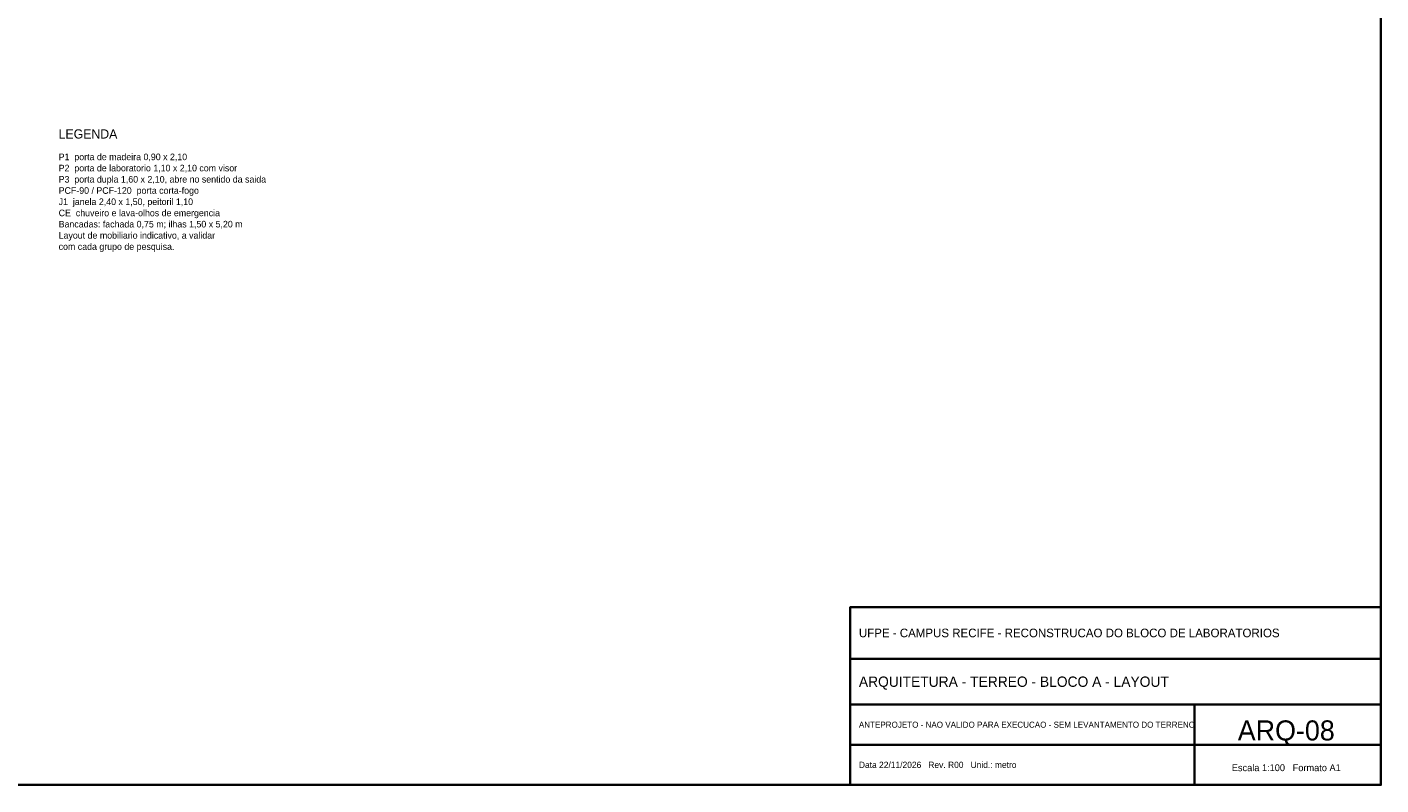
# Model space of a CAD drawing. Header units: metres. Extents: x -10 to 72.1, y -29 to 28.4.
# Tile 3 of 6: x 24.9 to 72.1, y -29 to -2.6. Entities that reach past the tile are written whole.
import ezdxf
from ezdxf.enums import TextEntityAlignment as Align

# ---------------------------------------------------------------- set-up
doc = ezdxf.new("R2010")
doc.units = ezdxf.units.M
doc.layers.add('FOLHA', color=7, linetype='Continuous', lineweight=35)
doc.layers.add('NOTA', color=7, linetype='Continuous', lineweight=18)

msp = doc.modelspace()

# ---------------------------------------------------------------- linework, layer by layer
at = {"layer": 'FOLHA'}
for p, q in [((53.6, -24.6), (72.1, -24.6)), ((53.6, -26.2), (72.1, -26.2)), ((65.6, -29), (65.6, -26.2)), ((53.6, -27.6), (72.1, -27.6))]:
    msp.add_line(p, q, dxfattribs=at)
for points in [[(-10, -29), (72.1, -29), (72.1, 28.4), (-10, 28.4)], [(53.6, -29), (72.1, -29), (72.1, -22.8), (53.6, -22.8)]]:
    msp.add_lwpolyline(points, close=True, dxfattribs=at)

# ---------------------------------------------------------------- texts
for s, height, p in [('UFPE - CAMPUS RECIFE - RECONSTRUCAO DO BLOCO DE LABORATORIOS', 0.3, (53.9, -23.7)), ('ARQUITETURA - TERREO - BLOCO A - LAYOUT', 0.36, (53.9, -25.4)), ('ANTEPROJETO - NAO VALIDO PARA EXECUCAO - SEM LEVANTAMENTO DO TERRENO', 0.21, (53.9, -26.9)), ('Data 22/11/2026   Rev. R00   Unid.: metro', 0.22, (53.9, -28.3))]:
    msp.add_text(s, height=height, dxfattribs=at).set_placement(p, align=Align.MIDDLE_LEFT)
for s, height, p in [('ARQ-08', 0.7, (68.8, -27.1)), ('Escala 1:100   Formato A1', 0.24, (68.8, -28.4))]:
    msp.add_text(s, height=height, dxfattribs=at).set_placement(p, align=Align.MIDDLE_CENTER)
at = {"layer": 'NOTA'}
for s, height, p in [('LEGENDA', 0.32, (26, -6.3)), ('P1  porta de madeira 0,90 x 2,10', 0.23, (26, -7.1)), ('P2  porta de laboratorio 1,10 x 2,10 com visor', 0.23, (26, -7.491)), ('P3  porta dupla 1,60 x 2,10, abre no sentido da saida', 0.23, (26, -7.882)), ('PCF-90 / PCF-120  porta corta-fogo', 0.23, (26, -8.273)), ('J1  janela 2,40 x 1,50, peitoril 1,10', 0.23, (26, -8.664)), ('CE  chuveiro e lava-olhos de emergencia', 0.23, (26, -9.055)), ('Bancadas: fachada 0,75 m; ilhas 1,50 x 5,20 m', 0.23, (26, -9.446)), ('Layout de mobiliario indicativo, a validar', 0.23, (26, -9.837)), ('com cada grupo de pesquisa.', 0.23, (26, -10.228))]:
    msp.add_text(s, height=height, dxfattribs=at).set_placement(p, align=Align.MIDDLE_LEFT)

doc.saveas('drawing.dxf')
